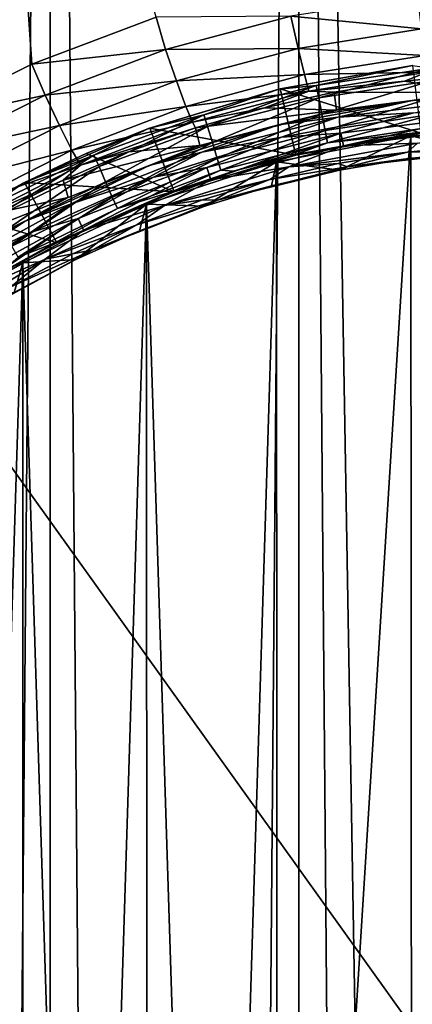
# Model space of a CAD drawing. Extents: x -100 to 100, y -1250 to 5.
# Tile 34 of 60: x -23 to -6, y -141 to -98. Entities that reach past the tile are written whole.
import ezdxf

# ---------------------------------------------------------------- set-up
doc = ezdxf.new("R2010")
doc.units = 0
doc.header["$LTSCALE"] = 65.185185
for name, color, linetype in [('126', 7, 'CONTINUOUS'), ('127', 7, 'CONTINUOUS'), ('128', 7, 'CONTINUOUS'), ('151', 7, 'CONTINUOUS'), ('23', 7, 'CONTINUOUS'), ('29', 7, 'CONTINUOUS'), ('34', 7, 'CONTINUOUS'), ('35', 7, 'CONTINUOUS'), ('36', 7, 'CONTINUOUS'), ('38', 7, 'CONTINUOUS'), ('39', 7, 'CONTINUOUS'), ('40', 7, 'CONTINUOUS'), ('54', 7, 'CONTINUOUS'), ('55', 7, 'CONTINUOUS'), ('69', 7, 'CONTINUOUS'), ('72', 7, 'CONTINUOUS'), ('9', 7, 'CONTINUOUS')]:
    doc.layers.add(name, color=color, linetype=linetype)

msp = doc.modelspace()

# ---------------------------------------------------------------- linework, layer by layer
at = {"layer": '126', "color": 7, "linetype": 'CONTINUOUS'}
for points in [[(-11.537, -101.347, 54.678), (-5.454, -103.253, 54.54), (-5.813, -100.338, 54.545), (-11.537, -101.347, 54.678)], [(-17.16, -103.039, 54.893), (-10.864, -104.21, 54.658), (-11.537, -101.347, 54.678), (-17.16, -103.039, 54.893)], [(-10.864, -104.21, 54.658), (-5.454, -103.253, 54.54), (-11.537, -101.347, 54.678), (-10.864, -104.21, 54.658)], [(-19.906, -104.134, 55.029), (-16.123, -105.795, 54.847), (-17.16, -103.039, 54.893), (-19.906, -104.134, 55.029)], [(-16.123, -105.795, 54.847), (-10.864, -104.21, 54.658), (-17.16, -103.039, 54.893), (-16.123, -105.795, 54.847)], [(-22.577, -105.384, 55.181), (-16.123, -105.795, 54.847), (-19.906, -104.134, 55.029), (-22.577, -105.384, 55.181)], [(-25.16, -106.785, 55.345), (-21.184, -107.995, 55.099), (-22.577, -105.384, 55.181), (-25.16, -106.785, 55.345)], [(-21.184, -107.995, 55.099), (-16.123, -105.795, 54.847), (-22.577, -105.384, 55.181), (-21.184, -107.995, 55.099)], [(-23.604, -109.31, 55.244), (-21.184, -107.995, 55.099), (-25.16, -106.785, 55.345), (-23.604, -109.31, 55.244)]]:
    msp.add_3dface(points, dxfattribs=at)
at = {"layer": '127', "color": 7, "linetype": 'CONTINUOUS'}
for points in [[(-5.469, -103.219, 53.54), (-5.454, -103.253, 54.54), (-10.885, -104.179, 53.658), (-5.469, -103.219, 53.54)], [(-5.454, -103.253, 54.54), (-10.864, -104.21, 54.658), (-10.885, -104.179, 53.658), (-5.454, -103.253, 54.54)], [(-10.864, -104.21, 54.658), (-16.123, -105.795, 54.847), (-13.556, -104.901, 53.745), (-10.864, -104.21, 54.658)], [(-10.885, -104.179, 53.658), (-10.864, -104.21, 54.658), (-13.556, -104.901, 53.745), (-10.885, -104.179, 53.658)], [(-13.556, -104.901, 53.745), (-16.123, -105.795, 54.847), (-16.184, -105.781, 53.85), (-13.556, -104.901, 53.745)], [(-16.184, -105.781, 53.85), (-16.123, -105.795, 54.847), (-21.267, -107.998, 54.104), (-16.184, -105.781, 53.85)], [(-16.123, -105.795, 54.847), (-21.184, -107.995, 55.099), (-21.267, -107.998, 54.104), (-16.123, -105.795, 54.847)], [(-21.184, -107.995, 55.099), (-23.604, -109.31, 55.244), (-23.697, -109.323, 54.25), (-21.184, -107.995, 55.099)], [(-21.267, -107.998, 54.104), (-21.184, -107.995, 55.099), (-23.697, -109.323, 54.25), (-21.267, -107.998, 54.104)]]:
    msp.add_3dface(points, dxfattribs=at)
at = {"layer": '128', "color": 7, "linetype": 'CONTINUOUS'}
for points in [[(-5.836, -100.341, 53.545), (-9.987, -101.207, 52.908), (-11.593, -101.361, 53.679), (-5.836, -100.341, 53.545)], [(-5.037, -100.451, 52.809), (-9.987, -101.207, 52.908), (-5.836, -100.341, 53.545), (-5.037, -100.451, 52.809)], [(-5.037, -100.451, 52.809), (-9.881, -101.73, 52.374), (-9.987, -101.207, 52.908), (-5.037, -100.451, 52.809)], [(-4.984, -100.98, 52.277), (-9.881, -101.73, 52.374), (-5.037, -100.451, 52.809), (-4.984, -100.98, 52.277)], [(-4.984, -100.98, 52.277), (-9.744, -102.439, 52.177), (-9.881, -101.73, 52.374), (-4.984, -100.98, 52.277)], [(-4.916, -101.701, 52.082), (-9.744, -102.439, 52.177), (-4.984, -100.98, 52.277), (-4.916, -101.701, 52.082)], [(-11.593, -101.361, 53.679), (-14.843, -102.463, 53.069), (-17.226, -103.063, 53.896), (-11.593, -101.361, 53.679)], [(-9.987, -101.207, 52.908), (-14.681, -102.972, 52.532), (-14.843, -102.463, 53.069), (-9.987, -101.207, 52.908)], [(-9.987, -101.207, 52.908), (-14.843, -102.463, 53.069), (-11.593, -101.361, 53.679), (-9.987, -101.207, 52.908)], [(-9.881, -101.73, 52.374), (-14.681, -102.972, 52.532), (-9.987, -101.207, 52.908), (-9.881, -101.73, 52.374)], [(-9.881, -101.73, 52.374), (-14.469, -103.662, 52.33), (-14.681, -102.972, 52.532), (-9.881, -101.73, 52.374)], [(-9.744, -102.439, 52.177), (-14.469, -103.662, 52.33), (-9.881, -101.73, 52.374), (-9.744, -102.439, 52.177)], [(-4.916, -101.701, 52.082), (-9.606, -103.149, 52.369), (-9.744, -102.439, 52.177), (-4.916, -101.701, 52.082)], [(-4.848, -102.422, 52.277), (-9.606, -103.149, 52.369), (-4.916, -101.701, 52.082), (-4.848, -102.422, 52.277)], [(-14.843, -102.463, 53.069), (-19.358, -104.702, 52.745), (-19.577, -104.212, 53.287), (-14.843, -102.463, 53.069)], [(-14.843, -102.463, 53.069), (-19.577, -104.212, 53.287), (-17.226, -103.063, 53.896), (-14.843, -102.463, 53.069)], [(-14.681, -102.972, 52.532), (-19.358, -104.702, 52.745), (-14.843, -102.463, 53.069), (-14.681, -102.972, 52.532)], [(-9.744, -102.439, 52.177), (-14.258, -104.352, 52.517), (-14.469, -103.662, 52.33), (-9.744, -102.439, 52.177)], [(-9.606, -103.149, 52.369), (-14.258, -104.352, 52.517), (-9.744, -102.439, 52.177), (-9.606, -103.149, 52.369)], [(-4.848, -102.422, 52.277), (-9.5, -103.67, 52.898), (-9.606, -103.149, 52.369), (-4.848, -102.422, 52.277)], [(-4.796, -102.95, 52.808), (-9.5, -103.67, 52.898), (-4.848, -102.422, 52.277), (-4.796, -102.95, 52.808)], [(-17.226, -103.063, 53.896), (-19.577, -104.212, 53.287), (-22.632, -105.412, 54.184), (-17.226, -103.063, 53.896)], [(-14.681, -102.972, 52.532), (-19.072, -105.364, 52.536), (-19.358, -104.702, 52.745), (-14.681, -102.972, 52.532)], [(-14.469, -103.662, 52.33), (-19.072, -105.364, 52.536), (-14.681, -102.972, 52.532), (-14.469, -103.662, 52.33)], [(-9.606, -103.149, 52.369), (-14.096, -104.86, 53.043), (-14.258, -104.352, 52.517), (-9.606, -103.149, 52.369)], [(-9.5, -103.67, 52.898), (-14.096, -104.86, 53.043), (-9.606, -103.149, 52.369), (-9.5, -103.67, 52.898)], [(-5.469, -103.219, 53.54), (-10.885, -104.179, 53.658), (-9.5, -103.67, 52.898), (-5.469, -103.219, 53.54)], [(-4.796, -102.95, 52.808), (-5.469, -103.219, 53.54), (-9.5, -103.67, 52.898), (-4.796, -102.95, 52.808)], [(-14.469, -103.662, 52.33), (-18.787, -106.026, 52.717), (-19.072, -105.364, 52.536), (-14.469, -103.662, 52.33)], [(-14.258, -104.352, 52.517), (-18.787, -106.026, 52.717), (-14.469, -103.662, 52.33), (-14.258, -104.352, 52.517)], [(-9.5, -103.67, 52.898), (-13.556, -104.901, 53.745), (-14.096, -104.86, 53.043), (-9.5, -103.67, 52.898)], [(-10.885, -104.179, 53.658), (-13.556, -104.901, 53.745), (-9.5, -103.67, 52.898), (-10.885, -104.179, 53.658)], [(-19.577, -104.212, 53.287), (-23.809, -106.876, 53.001), (-24.076, -106.408, 53.549), (-19.577, -104.212, 53.287)], [(-19.577, -104.212, 53.287), (-24.076, -106.408, 53.549), (-22.632, -105.412, 54.184), (-19.577, -104.212, 53.287)], [(-19.358, -104.702, 52.745), (-23.809, -106.876, 53.001), (-19.577, -104.212, 53.287), (-19.358, -104.702, 52.745)], [(-14.258, -104.352, 52.517), (-18.568, -106.514, 53.238), (-18.787, -106.026, 52.717), (-14.258, -104.352, 52.517)], [(-14.096, -104.86, 53.043), (-18.568, -106.514, 53.238), (-14.258, -104.352, 52.517), (-14.096, -104.86, 53.043)], [(-19.358, -104.702, 52.745), (-23.462, -107.508, 52.786), (-23.809, -106.876, 53.001), (-19.358, -104.702, 52.745)], [(-19.072, -105.364, 52.536), (-23.462, -107.508, 52.786), (-19.358, -104.702, 52.745), (-19.072, -105.364, 52.536)], [(-14.096, -104.86, 53.043), (-16.184, -105.781, 53.85), (-18.568, -106.514, 53.238), (-14.096, -104.86, 53.043)], [(-13.556, -104.901, 53.745), (-16.184, -105.781, 53.85), (-14.096, -104.86, 53.043), (-13.556, -104.901, 53.745)], [(-19.072, -105.364, 52.536), (-23.115, -108.14, 52.959), (-23.462, -107.508, 52.786), (-19.072, -105.364, 52.536)], [(-18.787, -106.026, 52.717), (-23.115, -108.14, 52.959), (-19.072, -105.364, 52.536), (-18.787, -106.026, 52.717)], [(-22.632, -105.412, 54.184), (-24.076, -106.408, 53.549), (-25.208, -106.813, 54.348), (-22.632, -105.412, 54.184)], [(-16.184, -105.781, 53.85), (-21.267, -107.998, 54.104), (-18.568, -106.514, 53.238), (-16.184, -105.781, 53.85)], [(-18.787, -106.026, 52.717), (-22.849, -108.607, 53.475), (-23.115, -108.14, 52.959), (-18.787, -106.026, 52.717)], [(-18.568, -106.514, 53.238), (-22.849, -108.607, 53.475), (-18.787, -106.026, 52.717), (-18.568, -106.514, 53.238)], [(-18.568, -106.514, 53.238), (-21.267, -107.998, 54.104), (-22.849, -108.607, 53.475), (-18.568, -106.514, 53.238)], [(-21.267, -107.998, 54.104), (-23.697, -109.323, 54.25), (-22.849, -108.607, 53.475), (-21.267, -107.998, 54.104)]]:
    msp.add_3dface(points, dxfattribs=at)
at = {"layer": '151', "color": 7, "linetype": 'CONTINUOUS'}
for points in [[(-11.537, -101.347, 54.678), (-5.836, -100.341, 53.545), (-11.593, -101.361, 53.679), (-11.537, -101.347, 54.678)], [(-11.537, -101.347, 54.678), (-5.813, -100.338, 54.545), (-5.836, -100.341, 53.545), (-11.537, -101.347, 54.678)], [(-17.16, -103.039, 54.893), (-11.593, -101.361, 53.679), (-17.226, -103.063, 53.896), (-17.16, -103.039, 54.893)], [(-17.16, -103.039, 54.893), (-11.537, -101.347, 54.678), (-11.593, -101.361, 53.679), (-17.16, -103.039, 54.893)], [(-19.906, -104.134, 55.029), (-17.226, -103.063, 53.896), (-22.632, -105.412, 54.184), (-19.906, -104.134, 55.029)], [(-19.906, -104.134, 55.029), (-17.16, -103.039, 54.893), (-17.226, -103.063, 53.896), (-19.906, -104.134, 55.029)], [(-22.577, -105.384, 55.181), (-19.906, -104.134, 55.029), (-22.632, -105.412, 54.184), (-22.577, -105.384, 55.181)], [(-25.16, -106.785, 55.345), (-22.632, -105.412, 54.184), (-25.208, -106.813, 54.348), (-25.16, -106.785, 55.345)], [(-25.16, -106.785, 55.345), (-22.577, -105.384, 55.181), (-22.632, -105.412, 54.184), (-25.16, -106.785, 55.345)]]:
    msp.add_3dface(points, dxfattribs=at)
at = {"layer": '23', "color": 7, "linetype": 'CONTINUOUS'}
for points in [[(-32.174, 0, -53.352), (-21.473, 0, -52.379), (-32.174, -625, -53.352), (-32.174, 0, -53.352)], [(-32.174, -625, -53.352), (-21.473, 0, -52.379), (-32.174, -1250, -53.352), (-32.174, -625, -53.352)], [(-32.174, -1250, -53.352), (-21.473, 0, -52.379), (-21.473, -1250, -52.379), (-32.174, -1250, -53.352)], [(-21.473, 0, -52.379), (-10.744, 0, -51.795), (-21.473, -1250, -52.379), (-21.473, 0, -52.379)], [(-21.473, -1250, -52.379), (-10.744, 0, -51.795), (-10.744, -1250, -51.795), (-21.473, -1250, -52.379)], [(-10.744, 0, -51.795), (0, 0, -51.6), (-10.744, -1250, -51.795), (-10.744, 0, -51.795)], [(0, 0, -51.6), (0, -625, -51.6), (-10.744, -1250, -51.795), (0, 0, -51.6)]]:
    msp.add_3dface(points, dxfattribs=at)
at = {"layer": '29', "color": 7, "linetype": 'CONTINUOUS'}
for points in [[(-5.909, -103.379, 56.547), (-0.031, -103.005, 56.5), (-3.011, -104.062, 83.965), (-5.909, -103.379, 56.547)], [(-11.701, -104.492, 56.684), (-5.909, -103.379, 56.547), (-8.981, -104.848, 83.965), (-11.701, -104.492, 56.684)], [(-8.981, -104.848, 83.965), (-5.909, -103.379, 56.547), (-6.009, -104.358, 83.965), (-8.981, -104.848, 83.965)], [(-6.009, -104.358, 83.965), (-5.909, -103.379, 56.547), (-3.011, -104.062, 83.965), (-6.009, -104.358, 83.965)], [(-17.309, -106.323, 56.903), (-11.701, -104.492, 56.684), (-14.798, -106.407, 83.965), (-17.309, -106.323, 56.903)], [(-14.798, -106.407, 83.965), (-11.701, -104.492, 56.684), (-11.915, -105.533, 83.965), (-14.798, -106.407, 83.965)], [(-11.915, -105.533, 83.965), (-11.701, -104.492, 56.684), (-8.981, -104.848, 83.965), (-11.915, -105.533, 83.965)], [(-22.644, -108.847, 57.19), (-17.309, -106.323, 56.903), (-20.361, -108.711, 83.965), (-22.644, -108.847, 57.19)], [(-20.361, -108.711, 83.965), (-17.309, -106.323, 56.903), (-17.617, -107.468, 83.965), (-20.361, -108.711, 83.965)], [(-17.617, -107.468, 83.965), (-17.309, -106.323, 56.903), (-14.798, -106.407, 83.965), (-17.617, -107.468, 83.965)], [(-23.018, -110.132, 83.965), (-22.644, -108.847, 57.19), (-20.361, -108.711, 83.965), (-23.018, -110.132, 83.965)], [(-25.184, -110.357, 57.354), (-22.644, -108.847, 57.19), (-23.018, -110.132, 83.965), (-25.184, -110.357, 57.354)]]:
    msp.add_3dface(points, dxfattribs=at)
at = {"layer": '34', "color": 7, "linetype": 'CONTINUOUS'}
for points in [[(-9.036, -104.574, 84.695), (-8.639, -104.715, 84.358), (-6.045, -104.08, 84.695), (-9.036, -104.574, 84.695)], [(-8.639, -104.715, 84.358), (-3.011, -104.062, 83.965), (-2.895, -103.989, 84.358), (-8.639, -104.715, 84.358)], [(-8.639, -104.715, 84.358), (-2.895, -103.989, 84.358), (-6.045, -104.08, 84.695), (-8.639, -104.715, 84.358)], [(-6.009, -104.358, 83.965), (-3.011, -104.062, 83.965), (-8.639, -104.715, 84.358), (-6.009, -104.358, 83.965)], [(-6.045, -104.08, 84.695), (-2.895, -103.989, 84.358), (-3.029, -103.783, 84.695), (-6.045, -104.08, 84.695)], [(-8.981, -104.848, 83.965), (-6.009, -104.358, 83.965), (-8.639, -104.715, 84.358), (-8.981, -104.848, 83.965)], [(-14.246, -106.154, 84.358), (-8.981, -104.848, 83.965), (-8.639, -104.715, 84.358), (-14.246, -106.154, 84.358)], [(-14.246, -106.154, 84.358), (-8.639, -104.715, 84.358), (-11.988, -105.262, 84.695), (-14.246, -106.154, 84.358)], [(-11.915, -105.533, 83.965), (-8.981, -104.848, 83.965), (-14.246, -106.154, 84.358), (-11.915, -105.533, 83.965)], [(-11.988, -105.262, 84.695), (-8.639, -104.715, 84.358), (-9.036, -104.574, 84.695), (-11.988, -105.262, 84.695)], [(-14.888, -106.142, 84.695), (-14.246, -106.154, 84.358), (-11.988, -105.262, 84.695), (-14.888, -106.142, 84.695)], [(-14.798, -106.407, 83.965), (-11.915, -105.533, 83.965), (-14.246, -106.154, 84.358), (-14.798, -106.407, 83.965)], [(-19.629, -108.286, 84.358), (-14.798, -106.407, 83.965), (-14.246, -106.154, 84.358), (-19.629, -108.286, 84.358)], [(-19.629, -108.286, 84.358), (-14.246, -106.154, 84.358), (-17.724, -107.209, 84.695), (-19.629, -108.286, 84.358)], [(-17.724, -107.209, 84.695), (-14.246, -106.154, 84.358), (-14.888, -106.142, 84.695), (-17.724, -107.209, 84.695)], [(-17.617, -107.468, 83.965), (-14.798, -106.407, 83.965), (-19.629, -108.286, 84.358), (-17.617, -107.468, 83.965)], [(-20.485, -108.46, 84.695), (-19.629, -108.286, 84.358), (-17.724, -107.209, 84.695), (-20.485, -108.46, 84.695)], [(-20.361, -108.711, 83.965), (-17.617, -107.468, 83.965), (-19.629, -108.286, 84.358), (-20.361, -108.711, 83.965)], [(-24.703, -111.075, 84.358), (-20.361, -108.711, 83.965), (-19.629, -108.286, 84.358), (-24.703, -111.075, 84.358)], [(-24.703, -111.075, 84.358), (-19.629, -108.286, 84.358), (-23.158, -109.889, 84.695), (-24.703, -111.075, 84.358)], [(-23.158, -109.889, 84.695), (-19.629, -108.286, 84.358), (-20.485, -108.46, 84.695), (-23.158, -109.889, 84.695)], [(-23.018, -110.132, 83.965), (-20.361, -108.711, 83.965), (-24.703, -111.075, 84.358), (-23.018, -110.132, 83.965)]]:
    msp.add_3dface(points, dxfattribs=at)
at = {"layer": '35', "color": 7, "linetype": 'CONTINUOUS'}
for points in [[(-8.817, -103.798, 85), (-5.622, -103.695, 84.921), (-2.957, -103.058, 85), (-8.817, -103.798, 85)], [(-14.538, -105.268, 85), (-11.163, -104.711, 84.921), (-8.817, -103.798, 85), (-14.538, -105.268, 85)], [(-6.045, -104.08, 84.695), (-5.622, -103.695, 84.921), (-11.163, -104.711, 84.921), (-6.045, -104.08, 84.695)], [(-11.163, -104.711, 84.921), (-5.622, -103.695, 84.921), (-8.817, -103.798, 85), (-11.163, -104.711, 84.921)], [(-9.036, -104.574, 84.695), (-6.045, -104.08, 84.695), (-11.163, -104.711, 84.921), (-9.036, -104.574, 84.695)], [(-6.045, -104.08, 84.695), (-3.029, -103.783, 84.695), (-5.622, -103.695, 84.921), (-6.045, -104.08, 84.695)], [(-11.988, -105.262, 84.695), (-11.163, -104.711, 84.921), (-16.54, -106.386, 84.921), (-11.988, -105.262, 84.695)], [(-16.54, -106.386, 84.921), (-11.163, -104.711, 84.921), (-14.538, -105.268, 85), (-16.54, -106.386, 84.921)], [(-11.988, -105.262, 84.695), (-9.036, -104.574, 84.695), (-11.163, -104.711, 84.921), (-11.988, -105.262, 84.695)], [(-20.027, -107.441, 85), (-16.54, -106.386, 84.921), (-14.538, -105.268, 85), (-20.027, -107.441, 85)], [(-14.888, -106.142, 84.695), (-11.988, -105.262, 84.695), (-16.54, -106.386, 84.921), (-14.888, -106.142, 84.695)], [(-17.724, -107.209, 84.695), (-14.888, -106.142, 84.695), (-16.54, -106.386, 84.921), (-17.724, -107.209, 84.695)], [(-17.724, -107.209, 84.695), (-16.54, -106.386, 84.921), (-21.677, -108.698, 84.921), (-17.724, -107.209, 84.695)], [(-21.677, -108.698, 84.921), (-16.54, -106.386, 84.921), (-20.027, -107.441, 85), (-21.677, -108.698, 84.921)], [(-25.2, -110.285, 85), (-21.677, -108.698, 84.921), (-20.027, -107.441, 85), (-25.2, -110.285, 85)], [(-20.485, -108.46, 84.695), (-17.724, -107.209, 84.695), (-21.677, -108.698, 84.921), (-20.485, -108.46, 84.695)], [(-23.158, -109.889, 84.695), (-21.677, -108.698, 84.921), (-26.497, -111.612, 84.921), (-23.158, -109.889, 84.695)], [(-26.497, -111.612, 84.921), (-21.677, -108.698, 84.921), (-25.2, -110.285, 85), (-26.497, -111.612, 84.921)], [(-23.158, -109.889, 84.695), (-20.485, -108.46, 84.695), (-21.677, -108.698, 84.921), (-23.158, -109.889, 84.695)]]:
    msp.add_3dface(points, dxfattribs=at)
at = {"layer": '36', "color": 7, "linetype": 'CONTINUOUS'}
for points in [[(-8.926, -103.253, 85), (-8.817, -103.798, 85), (-2.998, -102.503, 85), (-8.926, -103.253, 85)], [(-8.817, -103.798, 85), (-2.957, -103.058, 85), (-2.998, -102.503, 85), (-8.817, -103.798, 85)], [(-14.71, -104.739, 85), (-14.538, -105.268, 85), (-8.926, -103.253, 85), (-14.71, -104.739, 85)], [(-14.538, -105.268, 85), (-8.817, -103.798, 85), (-8.926, -103.253, 85), (-14.538, -105.268, 85)], [(-20.261, -106.937, 85), (-20.027, -107.441, 85), (-14.71, -104.739, 85), (-20.261, -106.937, 85)], [(-20.027, -107.441, 85), (-14.538, -105.268, 85), (-14.71, -104.739, 85), (-20.027, -107.441, 85)], [(-25.497, -109.815, 85), (-25.2, -110.285, 85), (-20.261, -106.937, 85), (-25.497, -109.815, 85)], [(-25.2, -110.285, 85), (-20.027, -107.441, 85), (-20.261, -106.937, 85), (-25.2, -110.285, 85)]]:
    msp.add_3dface(points, dxfattribs=at)
at = {"layer": '38', "color": 7, "linetype": 'CONTINUOUS'}
for points in [[(-9.048, -102.569, 84.719), (-5.782, -102.384, 84.927), (-3.032, -101.809, 84.719), (-9.048, -102.569, 84.719)], [(-11.479, -103.428, 84.927), (-8.926, -103.253, 85), (-5.782, -102.384, 84.927), (-11.479, -103.428, 84.927)], [(-11.479, -103.428, 84.927), (-5.782, -102.384, 84.927), (-9.048, -102.569, 84.719), (-11.479, -103.428, 84.927)], [(-8.926, -103.253, 85), (-2.998, -102.503, 85), (-5.782, -102.384, 84.927), (-8.926, -103.253, 85)], [(-14.921, -104.077, 84.719), (-11.479, -103.428, 84.927), (-9.048, -102.569, 84.719), (-14.921, -104.077, 84.719)], [(-14.71, -104.739, 85), (-8.926, -103.253, 85), (-11.479, -103.428, 84.927), (-14.71, -104.739, 85)], [(-17.009, -105.151, 84.927), (-14.71, -104.739, 85), (-11.479, -103.428, 84.927), (-17.009, -105.151, 84.927)], [(-17.009, -105.151, 84.927), (-11.479, -103.428, 84.927), (-14.921, -104.077, 84.719), (-17.009, -105.151, 84.927)], [(-20.559, -106.309, 84.719), (-17.009, -105.151, 84.927), (-14.921, -104.077, 84.719), (-20.559, -106.309, 84.719)], [(-20.261, -106.937, 85), (-14.71, -104.739, 85), (-17.009, -105.151, 84.927), (-20.261, -106.937, 85)], [(-22.291, -107.528, 84.927), (-20.261, -106.937, 85), (-17.009, -105.151, 84.927), (-22.291, -107.528, 84.927)], [(-22.291, -107.528, 84.927), (-17.009, -105.151, 84.927), (-20.559, -106.309, 84.719), (-22.291, -107.528, 84.927)], [(-25.873, -109.231, 84.719), (-22.291, -107.528, 84.927), (-20.559, -106.309, 84.719), (-25.873, -109.231, 84.719)], [(-25.497, -109.815, 85), (-20.261, -106.937, 85), (-22.291, -107.528, 84.927), (-25.497, -109.815, 85)], [(-27.248, -110.525, 84.927), (-25.497, -109.815, 85), (-22.291, -107.528, 84.927), (-27.248, -110.525, 84.927)], [(-27.248, -110.525, 84.927), (-22.291, -107.528, 84.927), (-25.873, -109.231, 84.719), (-27.248, -110.525, 84.927)]]:
    msp.add_3dface(points, dxfattribs=at)
at = {"layer": '39', "color": 7, "linetype": 'CONTINUOUS'}
for points in [[(-3.051, -101.505, 84.035), (-9.105, -102.27, 84.035), (-5.847, -101.849, 84.407), (-3.051, -101.505, 84.035)], [(-3.032, -101.809, 84.719), (0, -101.495, 84.407), (-5.847, -101.849, 84.407), (-3.032, -101.809, 84.719)], [(0, -101.495, 84.407), (-3.051, -101.505, 84.035), (-5.847, -101.849, 84.407), (0, -101.495, 84.407)], [(-9.048, -102.569, 84.719), (-5.847, -101.849, 84.407), (-11.608, -102.904, 84.407), (-9.048, -102.569, 84.719)], [(-5.847, -101.849, 84.407), (-9.105, -102.27, 84.035), (-11.608, -102.904, 84.407), (-5.847, -101.849, 84.407)], [(-9.048, -102.569, 84.719), (-3.032, -101.809, 84.719), (-5.847, -101.849, 84.407), (-9.048, -102.569, 84.719)], [(-9.105, -102.27, 84.035), (-15.015, -103.787, 84.035), (-11.608, -102.904, 84.407), (-9.105, -102.27, 84.035)], [(-14.921, -104.077, 84.719), (-9.048, -102.569, 84.719), (-11.608, -102.904, 84.407), (-14.921, -104.077, 84.719)], [(-14.921, -104.077, 84.719), (-11.608, -102.904, 84.407), (-17.2, -104.647, 84.407), (-14.921, -104.077, 84.719)], [(-11.608, -102.904, 84.407), (-15.015, -103.787, 84.035), (-17.2, -104.647, 84.407), (-11.608, -102.904, 84.407)], [(-15.015, -103.787, 84.035), (-20.689, -106.034, 84.035), (-17.2, -104.647, 84.407), (-15.015, -103.787, 84.035)], [(-20.559, -106.309, 84.719), (-14.921, -104.077, 84.719), (-17.2, -104.647, 84.407), (-20.559, -106.309, 84.719)], [(-20.559, -106.309, 84.719), (-17.2, -104.647, 84.407), (-22.541, -107.051, 84.407), (-20.559, -106.309, 84.719)], [(-17.2, -104.647, 84.407), (-20.689, -106.034, 84.035), (-22.541, -107.051, 84.407), (-17.2, -104.647, 84.407)], [(-20.689, -106.034, 84.035), (-26.036, -108.973, 84.035), (-22.541, -107.051, 84.407), (-20.689, -106.034, 84.035)], [(-25.873, -109.231, 84.719), (-20.559, -106.309, 84.719), (-22.541, -107.051, 84.407), (-25.873, -109.231, 84.719)], [(-25.873, -109.231, 84.719), (-22.541, -107.051, 84.407), (-27.554, -110.081, 84.407), (-25.873, -109.231, 84.719)], [(-22.541, -107.051, 84.407), (-26.036, -108.973, 84.035), (-27.554, -110.081, 84.407), (-22.541, -107.051, 84.407)]]:
    msp.add_3dface(points, dxfattribs=at)
at = {"layer": '40', "color": 7, "linetype": 'CONTINUOUS'}
for points in [[(-9.211, -101.488, 61.466), (-3.051, -101.505, 84.035), (-6.18, -101.007, 61.389), (-9.211, -101.488, 61.466)], [(-6.18, -101.007, 61.389), (-3.051, -101.505, 84.035), (-3.121, -100.715, 61.342), (-6.18, -101.007, 61.389)], [(-12.221, -102.161, 61.573), (-9.105, -102.27, 84.035), (-9.211, -101.488, 61.466), (-12.221, -102.161, 61.573)], [(-9.105, -102.27, 84.035), (-3.051, -101.505, 84.035), (-9.211, -101.488, 61.466), (-9.105, -102.27, 84.035)], [(-15.189, -103.024, 61.707), (-9.105, -102.27, 84.035), (-12.221, -102.161, 61.573), (-15.189, -103.024, 61.707)], [(-15.015, -103.787, 84.035), (-9.105, -102.27, 84.035), (-15.189, -103.024, 61.707), (-15.015, -103.787, 84.035)], [(-18.085, -104.067, 61.867), (-15.015, -103.787, 84.035), (-15.189, -103.024, 61.707), (-18.085, -104.067, 61.867)], [(-20.689, -106.034, 84.035), (-15.015, -103.787, 84.035), (-20.901, -105.285, 62.048), (-20.689, -106.034, 84.035)], [(-20.901, -105.285, 62.048), (-15.015, -103.787, 84.035), (-18.085, -104.067, 61.867), (-20.901, -105.285, 62.048)], [(-23.626, -106.671, 62.25), (-20.689, -106.034, 84.035), (-20.901, -105.285, 62.048), (-23.626, -106.671, 62.25)], [(-26.036, -108.973, 84.035), (-20.689, -106.034, 84.035), (-26.272, -108.231, 62.467), (-26.036, -108.973, 84.035)], [(-26.272, -108.231, 62.467), (-20.689, -106.034, 84.035), (-23.626, -106.671, 62.25), (-26.272, -108.231, 62.467)]]:
    msp.add_3dface(points, dxfattribs=at)
at = {"layer": '54', "color": 7, "linetype": 'CONTINUOUS'}
for points in [[(-27.35, -102.825, 57.507), (-22.258, -100.274, 57.167), (-24.147, -72.5, 57.285), (-27.35, -102.825, 57.507)], [(-22.258, -100.274, 57.167), (-16.896, -98.251, 56.884), (-24.147, -72.5, 57.285), (-22.258, -100.274, 57.167)]]:
    msp.add_3dface(points, dxfattribs=at)
at = {"layer": '55', "color": 7, "linetype": 'CONTINUOUS'}
for points in [[(-0.031, -103.005, 56.5), (-5.909, -103.379, 56.547), (-5.854, -196.628, 56.546), (-0.031, -103.005, 56.5)], [(-0.031, -103.005, 56.5), (-5.854, -196.628, 56.546), (0.031, -196.995, 56.5), (-0.031, -103.005, 56.5)], [(-5.909, -103.379, 56.547), (-11.701, -104.492, 56.684), (-11.659, -195.519, 56.683), (-5.909, -103.379, 56.547)], [(-5.909, -103.379, 56.547), (-11.659, -195.519, 56.683), (-5.854, -196.628, 56.546), (-5.909, -103.379, 56.547)], [(-11.701, -104.492, 56.684), (-17.309, -106.323, 56.903), (-14.503, -194.691, 56.783), (-11.701, -104.492, 56.684)], [(-11.701, -104.492, 56.684), (-14.503, -194.691, 56.783), (-11.659, -195.519, 56.683), (-11.701, -104.492, 56.684)], [(-17.309, -106.323, 56.903), (-22.644, -108.847, 57.19), (-19.994, -192.509, 57.038), (-17.309, -106.323, 56.903)], [(-17.309, -106.323, 56.903), (-19.994, -192.509, 57.038), (-17.283, -193.687, 56.902), (-17.309, -106.323, 56.903)], [(-17.309, -106.323, 56.903), (-17.283, -193.687, 56.902), (-14.503, -194.691, 56.783), (-17.309, -106.323, 56.903)], [(-22.644, -108.847, 57.19), (-25.184, -110.357, 57.354), (-25.176, -189.648, 57.353), (-22.644, -108.847, 57.19)], [(-22.644, -108.847, 57.19), (-25.176, -189.648, 57.353), (-22.63, -191.16, 57.189), (-22.644, -108.847, 57.19)], [(-22.644, -108.847, 57.19), (-22.63, -191.16, 57.189), (-19.994, -192.509, 57.038), (-22.644, -108.847, 57.19)]]:
    msp.add_3dface(points, dxfattribs=at)
at = {"layer": '69', "color": 7, "linetype": 'CONTINUOUS'}
for points in [[(-55.458, -227.5, 45), (-55.458, -72.5, 45), (55.458, -227.5, 45), (-55.458, -227.5, 45)], [(55.458, -227.5, 45), (-55.458, -72.5, 45), (55.458, -72.5, 45), (55.458, -227.5, 45)]]:
    msp.add_3dface(points, dxfattribs=at)
at = {"layer": '72', "color": 7, "linetype": 'CONTINUOUS'}
for points in [[(-11.085, -98.214, 56.879), (-5.443, -98.756, 57.436), (-5.602, -97.352, 56.755), (-11.085, -98.214, 56.879)], [(-16.896, -98.251, 56.884), (-22.258, -100.274, 57.167), (-16.489, -99.649, 57.081), (-16.896, -98.251, 56.884)], [(-16.896, -98.251, 56.884), (-16.489, -99.649, 57.081), (-11.085, -98.214, 56.879), (-16.896, -98.251, 56.884)], [(-16.489, -99.649, 57.081), (-10.77, -99.599, 57.557), (-11.085, -98.214, 56.879), (-16.489, -99.649, 57.081)], [(-10.77, -99.599, 57.557), (-5.443, -98.756, 57.436), (-11.085, -98.214, 56.879), (-10.77, -99.599, 57.557)], [(-10.77, -99.599, 57.557), (-5.305, -99.905, 58.552), (-5.443, -98.756, 57.436), (-10.77, -99.599, 57.557)], [(-22.258, -100.274, 57.167), (-21.686, -101.624, 57.351), (-16.489, -99.649, 57.081), (-22.258, -100.274, 57.167)], [(-21.686, -101.624, 57.351), (-16.019, -101.001, 57.755), (-16.489, -99.649, 57.081), (-21.686, -101.624, 57.351)], [(-16.019, -101.001, 57.755), (-10.77, -99.599, 57.557), (-16.489, -99.649, 57.081), (-16.019, -101.001, 57.755)], [(-16.019, -101.001, 57.755), (-10.496, -100.73, 58.674), (-10.77, -99.599, 57.557), (-16.019, -101.001, 57.755)], [(-10.496, -100.73, 58.674), (-5.305, -99.905, 58.552), (-10.77, -99.599, 57.557), (-10.496, -100.73, 58.674)], [(-22.258, -100.274, 57.167), (-27.35, -102.825, 57.507), (-21.686, -101.624, 57.351), (-22.258, -100.274, 57.167)], [(-10.496, -100.73, 58.674), (-5.207, -100.63, 59.94), (-5.305, -99.905, 58.552), (-10.496, -100.73, 58.674)], [(-10.302, -101.44, 60.065), (-5.207, -100.63, 59.94), (-10.496, -100.73, 58.674), (-10.302, -101.44, 60.065)], [(-10.302, -101.44, 60.065), (-6.18, -101.007, 61.389), (-5.207, -100.63, 59.94), (-10.302, -101.44, 60.065)], [(-6.18, -101.007, 61.389), (-3.121, -100.715, 61.342), (-5.207, -100.63, 59.94), (-6.18, -101.007, 61.389)], [(-21.065, -102.931, 58.018), (-16.019, -101.001, 57.755), (-21.686, -101.624, 57.351), (-21.065, -102.931, 58.018)], [(-21.065, -102.931, 58.018), (-15.611, -102.102, 58.873), (-16.019, -101.001, 57.755), (-21.065, -102.931, 58.018)], [(-15.611, -102.102, 58.873), (-10.496, -100.73, 58.674), (-16.019, -101.001, 57.755), (-15.611, -102.102, 58.873)], [(-15.611, -102.102, 58.873), (-10.302, -101.44, 60.065), (-10.496, -100.73, 58.674), (-15.611, -102.102, 58.873)], [(-9.211, -101.488, 61.466), (-6.18, -101.007, 61.389), (-10.302, -101.44, 60.065), (-9.211, -101.488, 61.466)], [(-15.324, -102.789, 60.268), (-10.302, -101.44, 60.065), (-15.611, -102.102, 58.873), (-15.324, -102.789, 60.268)], [(-15.324, -102.789, 60.268), (-12.221, -102.161, 61.573), (-10.302, -101.44, 60.065), (-15.324, -102.789, 60.268)], [(-12.221, -102.161, 61.573), (-9.211, -101.488, 61.466), (-10.302, -101.44, 60.065), (-12.221, -102.161, 61.573)], [(-27.35, -102.825, 57.507), (-26.621, -104.111, 57.675), (-21.686, -101.624, 57.351), (-27.35, -102.825, 57.507)], [(-26.621, -104.111, 57.675), (-21.065, -102.931, 58.018), (-21.686, -101.624, 57.351), (-26.621, -104.111, 57.675)], [(-20.527, -103.991, 59.137), (-15.611, -102.102, 58.873), (-21.065, -102.931, 58.018), (-20.527, -103.991, 59.137)], [(-20.527, -103.991, 59.137), (-15.324, -102.789, 60.268), (-15.611, -102.102, 58.873), (-20.527, -103.991, 59.137)], [(-15.189, -103.024, 61.707), (-12.221, -102.161, 61.573), (-15.324, -102.789, 60.268), (-15.189, -103.024, 61.707)], [(-20.151, -104.646, 60.539), (-15.324, -102.789, 60.268), (-20.527, -103.991, 59.137), (-20.151, -104.646, 60.539)], [(-20.151, -104.646, 60.539), (-15.189, -103.024, 61.707), (-15.324, -102.789, 60.268), (-20.151, -104.646, 60.539)], [(-25.854, -105.358, 58.335), (-21.065, -102.931, 58.018), (-26.621, -104.111, 57.675), (-25.854, -105.358, 58.335)], [(-25.854, -105.358, 58.335), (-20.527, -103.991, 59.137), (-21.065, -102.931, 58.018), (-25.854, -105.358, 58.335)], [(-18.085, -104.067, 61.867), (-15.189, -103.024, 61.707), (-20.151, -104.646, 60.539), (-18.085, -104.067, 61.867)], [(-25.191, -106.367, 59.455), (-20.527, -103.991, 59.137), (-25.854, -105.358, 58.335), (-25.191, -106.367, 59.455)], [(-25.191, -106.367, 59.455), (-20.151, -104.646, 60.539), (-20.527, -103.991, 59.137), (-25.191, -106.367, 59.455)], [(-20.901, -105.285, 62.048), (-18.085, -104.067, 61.867), (-20.151, -104.646, 60.539), (-20.901, -105.285, 62.048)], [(-24.732, -106.983, 60.865), (-20.151, -104.646, 60.539), (-25.191, -106.367, 59.455), (-24.732, -106.983, 60.865)], [(-24.732, -106.983, 60.865), (-20.901, -105.285, 62.048), (-20.151, -104.646, 60.539), (-24.732, -106.983, 60.865)], [(-23.626, -106.671, 62.25), (-20.901, -105.285, 62.048), (-24.732, -106.983, 60.865), (-23.626, -106.671, 62.25)]]:
    msp.add_3dface(points, dxfattribs=at)
at = {"layer": '9', "color": 7, "linetype": 'CONTINUOUS'}
for points in [[(-21.473, 0, 52.379), (-32.174, 0, 53.352), (-21.473, -1250, 52.379), (-21.473, 0, 52.379)], [(-32.174, 0, 53.352), (-32.174, -625, 53.352), (-21.473, -1250, 52.379), (-32.174, 0, 53.352)], [(-10.744, 0, 51.795), (-21.473, 0, 52.379), (-10.744, -1250, 51.795), (-10.744, 0, 51.795)], [(-10.744, -1250, 51.795), (-21.473, 0, 52.379), (-21.473, -1250, 52.379), (-10.744, -1250, 51.795)], [(0, 0, 51.6), (-10.744, 0, 51.795), (0, -625, 51.6), (0, 0, 51.6)], [(0, -625, 51.6), (-10.744, 0, 51.795), (0, -1250, 51.6), (0, -625, 51.6)], [(0, -1250, 51.6), (-10.744, 0, 51.795), (-10.744, -1250, 51.795), (0, -1250, 51.6)]]:
    msp.add_3dface(points, dxfattribs=at)

doc.saveas('drawing.dxf')
